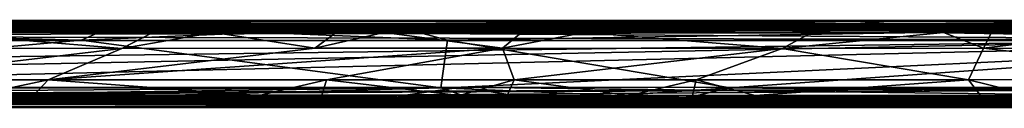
# Model space of a CAD drawing. Header units: millimetres. Extents: x -474 to 3044, y -109 to 1309.
# Tile 90 of 118: x 1921 to 2486, y 1030 to 1080. Entities that reach past the tile are written whole.
import ezdxf

# ---------------------------------------------------------------- set-up
doc = ezdxf.new("R2010")
doc.units = ezdxf.units.MM
doc.layers.add('Layer 01', color=7, linetype='Continuous', true_color=0x000000)

msp = doc.modelspace()

# ---------------------------------------------------------------- linework, layer by layer
at = {"layer": 'Layer 01'}
for points in [[(659.42, 1077.9, 1019), (2102.13, 1077.9, 1019), (1023.07, 1079.47, 1016.66)], [(2102.13, 1077.9, 1019), (1411.01, 1079.47, 1016.66), (1023.07, 1079.47, 1016.66)], [(2102.13, 1077.9, 1019), (1524.53, 1079.48, 1016.66), (1411.01, 1079.47, 1016.66)], [(2102.13, 1077.9, 1019), (1758.76, 1079.47, 1016.66), (1524.53, 1079.48, 1016.66)], [(2053.59, 1080, 953.01), (1710.3, 1080, 953), (1821.29, 1080, 960.68)], [(1773.38, 1079.52, 950.45), (1710.3, 1080, 953), (2053.59, 1080, 953.01)], [(2102.13, 1077.9, 1019), (1824.03, 1079.48, 1016.66), (1758.76, 1079.47, 1016.66)], [(1773.38, 1079.52, 950.45), (2053.59, 1080, 953.01), (2189.93, 1079.52, 950.45)], [(1773.38, 1079.52, 950.45), (2189.93, 1079.52, 950.45), (1826.68, 1078, 948.1)], [(2193.56, 1080, 960.69), (2166.29, 1080, 953), (1821.29, 1080, 960.68), (1826.38, 1080, 1006.45)], [(2053.59, 1080, 953.01), (1821.29, 1080, 960.68), (2166.29, 1080, 953)], [(1847.68, 1080, 1014), (1824.03, 1079.48, 1016.66), (2333.44, 1079.47, 1016.66)], [(2102.13, 1077.9, 1019), (2333.44, 1079.47, 1016.66), (1824.03, 1079.48, 1016.66)], [(1826.38, 1080, 1006.45), (2310.64, 1080, 1006.35), (2193.56, 1080, 960.69)], [(1826.38, 1080, 1006.45), (2245.34, 1080, 1014), (2310.64, 1080, 1006.35)], [(1826.38, 1080, 1006.45), (1847.68, 1080, 1014), (2245.34, 1080, 1014)], [(2189.93, 1079.52, 950.45), (2400.92, 1078, 948.1), (1826.68, 1078, 948.1)], [(2333.44, 1079.47, 1016.66), (2245.34, 1080, 1014), (1847.68, 1080, 1014)], [(2189.93, 1079.52, 950.45), (2053.59, 1080, 953.01), (2166.29, 1080, 953)], [(2102.13, 1077.9, 1019), (2732.29, 1077.9, 1019), (2412.5, 1079.47, 1016.66)], [(2102.13, 1077.9, 1019), (2412.5, 1079.47, 1016.66), (2333.44, 1079.47, 1016.66)], [(2166.29, 1080, 953), (2193.56, 1080, 960.69), (2190.13, 1080, 953.01)], [(2189.93, 1079.52, 950.45), (2166.29, 1080, 953), (2190.13, 1080, 953.01)], [(2189.93, 1079.52, 950.45), (2214.85, 1080, 953.01), (2304.65, 1080, 952.99)], [(2189.93, 1079.52, 950.45), (2304.65, 1080, 952.99), (2307.1, 1079.52, 950.46)], [(2189.93, 1079.52, 950.45), (2190.13, 1080, 953.01), (2214.85, 1080, 953.01)], [(2189.93, 1079.52, 950.45), (2307.1, 1079.52, 950.46), (2400.92, 1078, 948.1)], [(2190.13, 1080, 953.01), (2193.56, 1080, 960.69), (2214.85, 1080, 953.01)], [(2310.64, 1080, 1006.35), (2357.21, 1080, 1006.23), (2193.56, 1080, 960.69)], [(2357.21, 1080, 1006.23), (2444.56, 1080, 960.42), (2193.56, 1080, 960.69)], [(2304.65, 1080, 952.99), (2193.56, 1080, 960.69), (2411.05, 1080, 953)], [(2214.85, 1080, 953.01), (2193.56, 1080, 960.69), (2304.65, 1080, 952.99)], [(2411.05, 1080, 953), (2193.56, 1080, 960.69), (2444.56, 1080, 960.42)], [(2321.88, 1080, 1014), (2310.64, 1080, 1006.35), (2245.34, 1080, 1014)], [(2333.44, 1079.47, 1016.66), (2321.88, 1080, 1014), (2245.34, 1080, 1014)], [(2422.33, 1079.52, 950.46), (2307.1, 1079.52, 950.46), (2304.65, 1080, 952.99), (2411.05, 1080, 953)], [(2307.1, 1079.52, 950.46), (2422.33, 1079.52, 950.46), (2400.92, 1078, 948.1)], [(2310.64, 1080, 1006.35), (2321.88, 1080, 1014), (2336.9, 1080, 1014)], [(2310.64, 1080, 1006.35), (2336.9, 1080, 1014), (2357.21, 1080, 1006.23)], [(2321.88, 1080, 1014), (2333.44, 1079.47, 1016.66), (2336.9, 1080, 1014)], [(2357.84, 1080, 1014), (2333.44, 1079.47, 1016.66), (2412.5, 1079.47, 1016.66)], [(2333.44, 1079.47, 1016.66), (2357.84, 1080, 1014), (2336.9, 1080, 1014)], [(2357.84, 1080, 1014), (2357.21, 1080, 1006.23), (2336.9, 1080, 1014)], [(2357.21, 1080, 1006.23), (2718.53, 1080, 1006.4), (2444.56, 1080, 960.42)], [(2357.21, 1080, 1006.23), (2495.77, 1080, 1013.99), (2718.53, 1080, 1006.4)], [(2385.88, 1080, 1014), (2495.77, 1080, 1013.99), (2357.21, 1080, 1006.23)], [(2357.21, 1080, 1006.23), (2357.84, 1080, 1014), (2385.88, 1080, 1014)], [(2357.84, 1080, 1014), (2412.5, 1079.47, 1016.66), (2385.88, 1080, 1014)], [(2385.88, 1080, 1014), (2412.5, 1079.47, 1016.66), (2495.77, 1080, 1013.99)], [(2422.33, 1079.52, 950.46), (2576.52, 1078, 948.1), (2400.92, 1078, 948.1)], [(2411.05, 1080, 953), (2444.56, 1080, 960.42), (2440.33, 1080, 953.01)], [(2422.33, 1079.52, 950.46), (2411.05, 1080, 953), (2440.33, 1080, 953.01)], [(2495.77, 1080, 1013.99), (2412.5, 1079.47, 1016.66), (2591.04, 1079.48, 1016.66)], [(2732.29, 1077.9, 1019), (2591.04, 1079.48, 1016.66), (2412.5, 1079.47, 1016.66)], [(2422.33, 1079.52, 950.46), (2440.33, 1080, 953.01), (2560.54, 1079.52, 950.45)], [(2422.33, 1079.52, 950.46), (2560.54, 1079.52, 950.45), (2576.52, 1078, 948.1)], [(2444.56, 1080, 960.42), (2689.51, 1080, 953.02), (2440.33, 1080, 953.01)], [(2560.54, 1079.52, 950.45), (2440.33, 1080, 953.01), (2689.51, 1080, 953.02)], [(2718.53, 1080, 1006.4), (2680.87, 1080, 960.49), (2444.56, 1080, 960.42)], [(2444.56, 1080, 960.42), (2680.87, 1080, 960.49), (2689.51, 1080, 953.02)], [(-175.82, 1075.8, 950.14), (2055.51, 1075.8, 950.14), (2745.4, 1076.7, 951.48)], [(-175.82, 1075.8, 950.14), (2745.4, 1076.7, 951.48), (700.7, 1076.7, 951.48)], [(2210.52, 1074.45, 949.27), (2055.51, 1075.8, 950.14), (-175.82, 1075.8, 950.14)], [(1072.05, 1074.46, 949.28), (2210.52, 1074.45, 949.27), (-175.82, 1075.8, 950.14)], [(-166.79, 1074.52, 1017.7), (81.16, 1075.86, 1016.8), (2746.32, 1075.86, 1016.8), (2003.91, 1074.52, 1017.7)], [(604.35, 1073, 1018), (-166.79, 1074.52, 1017.7), (2003.91, 1074.52, 1017.7)], [(-162.26, 1072.99, 946), (-145.95, 1075.66, 946.52), (2493.43, 1073, 946)], [(926.71, 1078, 948.1), (2639.11, 1075.66, 946.52), (-145.95, 1075.66, 946.52)], [(2639.11, 1075.66, 946.52), (2493.43, 1073, 946), (-145.95, 1075.66, 946.52)], [(41.56, 1076.73, 1015.45), (1003.07, 1076.73, 1015.46), (2746.32, 1075.86, 1016.8)], [(41.56, 1076.73, 1015.45), (2746.32, 1075.86, 1016.8), (81.16, 1075.86, 1016.8)], [(604.35, 1073, 1018), (2003.91, 1074.52, 1017.7), (1558.21, 1073, 1018)], [(1224.94, 1075.54, 1020.52), (2102.13, 1077.9, 1019), (659.42, 1077.9, 1019)], [(2745.4, 1076.7, 951.48), (1069.45, 1077, 953.01), (700.7, 1076.7, 951.48)], [(765.28, 1077, 956.78), (2741.8, 1077, 956.81), (2268.06, 1077, 1010.13)], [(765.28, 1077, 956.78), (2268.06, 1077, 1010.13), (1729.52, 1077, 1010.13)], [(765.28, 1077, 956.78), (1069.45, 1077, 953.01), (2748.85, 1077, 953.01), (2741.8, 1077, 956.81)], [(2210.52, 1074.45, 949.27), (1072.05, 1074.46, 949.28), (781.13, 1072.99, 949), (2067.63, 1073, 949)], [(926.71, 1078, 948.1), (1256.41, 1078, 948.1), (2639.11, 1075.66, 946.52)], [(1003.07, 1076.73, 1015.46), (1743.09, 1076.73, 1015.45), (2746.32, 1075.86, 1016.8)], [(1069.45, 1077, 953.01), (2745.4, 1076.7, 951.48), (2748.85, 1077, 953.01)], [(1224.94, 1075.54, 1020.52), (1391.28, 1075.54, 1020.52), (2102.13, 1077.9, 1019)], [(1256.41, 1078, 948.1), (1826.68, 1078, 948.1), (2639.11, 1075.66, 946.52)], [(1391.28, 1075.54, 1020.52), (1552.03, 1075.54, 1020.52), (2102.13, 1077.9, 1019)], [(1552.03, 1075.54, 1020.52), (1722.42, 1075.54, 1020.52), (2102.13, 1077.9, 1019)], [(1558.21, 1073, 1018), (2003.91, 1074.52, 1017.7), (1784.14, 1072.99, 1018)], [(1722.42, 1075.54, 1020.52), (1938.42, 1075.55, 1020.52), (2102.13, 1077.9, 1019)], [(1722.42, 1075.54, 1020.52), (1832.84, 1073, 1021), (1938.42, 1075.55, 1020.52)], [(2268.06, 1077, 1010.13), (1751.83, 1077, 1013.98), (1729.52, 1077, 1010.13)], [(1743.09, 1076.73, 1015.45), (1751.83, 1077, 1013.98), (2276.66, 1076.73, 1015.46)], [(1743.09, 1076.73, 1015.45), (2276.66, 1076.73, 1015.46), (2746.32, 1075.86, 1016.8)], [(2276.66, 1076.73, 1015.46), (1751.83, 1077, 1013.98), (2274.05, 1077, 1013.99)], [(2268.06, 1077, 1010.13), (2274.05, 1077, 1013.99), (1751.83, 1077, 1013.98)], [(1784.14, 1072.99, 1018), (2003.91, 1074.52, 1017.7), (1966.42, 1073, 1018)], [(1826.68, 1078, 948.1), (2400.92, 1078, 948.1), (2639.11, 1075.66, 946.52)], [(1938.42, 1075.55, 1020.52), (1832.84, 1073, 1021), (1868.95, 1073, 1021)], [(1938.42, 1075.55, 1020.52), (1868.95, 1073, 1021), (1997.52, 1073, 1021)], [(1938.42, 1075.55, 1020.52), (2142.56, 1075.54, 1020.52), (2102.13, 1077.9, 1019)], [(1938.42, 1075.55, 1020.52), (2032.48, 1073, 1021), (2102.67, 1073, 1021)], [(1938.42, 1075.55, 1020.52), (2102.67, 1073, 1021), (2142.56, 1075.54, 1020.52)], [(1938.42, 1075.55, 1020.52), (1997.52, 1073, 1021), (2032.48, 1073, 1021)], [(1966.42, 1073, 1018), (2003.91, 1074.52, 1017.7), (2059.72, 1073, 1018)], [(2746.32, 1075.86, 1016.8), (2740.09, 1074.52, 1017.7), (2003.91, 1074.52, 1017.7)], [(2440.84, 1072.99, 1018), (2003.91, 1074.52, 1017.7), (2740.09, 1074.52, 1017.7)], [(2150.21, 1073, 1018), (2003.91, 1074.52, 1017.7), (2440.84, 1072.99, 1018)], [(2059.72, 1073, 1018), (2003.91, 1074.52, 1017.7), (2150.21, 1073, 1018)], [(2055.51, 1075.8, 950.14), (2746.19, 1075.8, 950.14), (2745.4, 1076.7, 951.48)], [(2300.97, 1074.45, 949.27), (2746.19, 1075.8, 950.14), (2055.51, 1075.8, 950.14)], [(2210.52, 1074.45, 949.27), (2300.97, 1074.45, 949.27), (2055.51, 1075.8, 950.14)], [(2300.97, 1074.45, 949.27), (2067.63, 1073, 949), (2746.27, 1072.99, 949)], [(2210.52, 1074.45, 949.27), (2067.63, 1073, 949), (2300.97, 1074.45, 949.27)], [(2563.08, 1075.54, 1020.52), (2732.29, 1077.9, 1019), (2102.13, 1077.9, 1019)], [(2370.31, 1075.55, 1020.52), (2563.08, 1075.54, 1020.52), (2102.13, 1077.9, 1019)], [(2142.56, 1075.54, 1020.52), (2370.31, 1075.55, 1020.52), (2102.13, 1077.9, 1019)], [(2142.56, 1075.54, 1020.52), (2102.67, 1073, 1021), (2130.23, 1073, 1021)], [(2142.56, 1075.54, 1020.52), (2130.23, 1073, 1021), (2208.98, 1073, 1021)], [(2142.56, 1075.54, 1020.52), (2208.98, 1073, 1021), (2370.31, 1075.55, 1020.52)], [(2370.31, 1075.55, 1020.52), (2208.98, 1073, 1021), (2245.1, 1073, 1021)], [(2370.31, 1075.55, 1020.52), (2245.1, 1073, 1021), (2375.71, 1073, 1021)], [(2741.8, 1077, 956.81), (2743.68, 1077, 1010.1), (2268.06, 1077, 1010.13)], [(2268.06, 1077, 1010.13), (2281.98, 1077, 1014.01), (2274.05, 1077, 1013.99)], [(2743.68, 1077, 1010.1), (2281.98, 1077, 1014.01), (2268.06, 1077, 1010.13)], [(2276.66, 1076.73, 1015.46), (2274.05, 1077, 1013.99), (2281.98, 1077, 1014.01)], [(2276.66, 1076.73, 1015.46), (2281.98, 1077, 1014.01), (2746.43, 1076.73, 1015.45)], [(2276.66, 1076.73, 1015.46), (2746.43, 1076.73, 1015.45), (2746.32, 1075.86, 1016.8)], [(2746.43, 1076.73, 1015.45), (2281.98, 1077, 1014.01), (2739.79, 1077, 1013.97)], [(2281.98, 1077, 1014.01), (2743.68, 1077, 1010.1), (2739.79, 1077, 1013.97)], [(2300.97, 1074.45, 949.27), (2746.09, 1074.45, 949.27), (2746.19, 1075.8, 950.14)], [(2300.97, 1074.45, 949.27), (2746.27, 1072.99, 949), (2746.09, 1074.45, 949.27)], [(2370.31, 1075.55, 1020.52), (2451.26, 1073, 1021), (2478.82, 1073, 1021)], [(2370.31, 1075.55, 1020.52), (2478.82, 1073, 1021), (2563.08, 1075.54, 1020.52)], [(2370.31, 1075.55, 1020.52), (2375.71, 1073, 1021), (2451.26, 1073, 1021)], [(2400.92, 1078, 948.1), (2576.52, 1078, 948.1), (2639.11, 1075.66, 946.52)], [(2440.84, 1072.99, 1018), (2740.09, 1074.52, 1017.7), (2730.02, 1072.98, 1018)], [(2563.08, 1075.54, 1020.52), (2478.82, 1073, 1021), (2548.98, 1073, 1021)], [(-168.34, 1068.47, 946), (2493.43, 1073, 946), (2605.47, 1068.49, 946), (595.83, 1041.51, 946)], [(-168.34, 1068.47, 946), (-162.26, 1072.99, 946), (2493.43, 1073, 946)], [(2738.57, 1068.58, 949), (781.13, 1072.99, 949), (-165.47, 1068.57, 949)], [(1606.03, 1041.52, 949), (2738.57, 1068.58, 949), (-165.47, 1068.57, 949)], [(2605.47, 1068.49, 946), (1255.33, 1041.42, 946), (595.83, 1041.51, 946)], [(2738.57, 1068.58, 949), (2067.63, 1073, 949), (781.13, 1072.99, 949)], [(2737.5, 1041.44, 946), (1462.19, 1037.01, 946), (1255.33, 1041.42, 946), (2605.47, 1068.49, 946)], [(1606.03, 1041.52, 949), (2174.36, 1041.63, 949), (2738.57, 1068.58, 949)], [(1956.24, 1068.71, 1018), (1649.86, 1041.27, 1018), (1660.52, 1068.72, 1018)], [(1956.24, 1068.71, 1018), (2162.74, 1041.35, 1018), (1649.86, 1041.27, 1018)], [(1660.52, 1068.72, 1018), (1784.14, 1072.99, 1018), (1956.24, 1068.71, 1018)], [(1966.42, 1073, 1018), (1956.24, 1068.71, 1018), (1784.14, 1072.99, 1018)], [(1824.14, 1064.18, 1021), (1979.58, 1063.99, 1021), (1868.95, 1073, 1021)], [(1997.52, 1073, 1021), (1868.95, 1073, 1021), (1979.58, 1063.99, 1021)], [(1956.24, 1068.71, 1018), (2059.72, 1073, 1018), (2166.59, 1068.65, 1018), (2162.74, 1041.35, 1018)], [(1956.24, 1068.71, 1018), (1966.42, 1073, 1018), (2059.72, 1073, 1018)], [(1979.58, 1063.99, 1021), (2090.37, 1064.07, 1021), (2032.48, 1073, 1021)], [(1979.58, 1063.99, 1021), (2032.48, 1073, 1021), (1997.52, 1073, 1021)], [(2090.37, 1064.07, 1021), (2102.67, 1073, 1021), (2032.48, 1073, 1021)], [(2166.59, 1068.65, 1018), (2059.72, 1073, 1018), (2150.21, 1073, 1018)], [(2738.57, 1068.58, 949), (2746.27, 1072.99, 949), (2067.63, 1073, 949)], [(2102.67, 1073, 1021), (2090.37, 1064.07, 1021), (2130.23, 1073, 1021)], [(2198.2, 1064.1, 1021), (2130.23, 1073, 1021), (2090.37, 1064.07, 1021)], [(2130.23, 1073, 1021), (2198.2, 1064.1, 1021), (2208.98, 1073, 1021)], [(2166.59, 1068.65, 1018), (2150.21, 1073, 1018), (2440.84, 1072.99, 1018)], [(2328.78, 1041.34, 1018), (2264.93, 1037.01, 1018), (2162.74, 1041.35, 1018), (2166.59, 1068.65, 1018)], [(2166.59, 1068.65, 1018), (2440.84, 1072.99, 1018), (2709.86, 1068.57, 1018)], [(2709.86, 1068.57, 1018), (2328.78, 1041.34, 1018), (2166.59, 1068.65, 1018)], [(2174.36, 1041.63, 949), (2734.3, 1041.55, 949), (2738.57, 1068.58, 949)], [(2198.2, 1064.1, 1021), (2358.66, 1063.97, 1021), (2245.1, 1073, 1021)], [(2198.2, 1064.1, 1021), (2245.1, 1073, 1021), (2208.98, 1073, 1021)], [(2358.66, 1063.97, 1021), (2375.71, 1073, 1021), (2245.1, 1073, 1021)], [(2709.86, 1068.57, 1018), (2711.12, 1041.35, 1018), (2328.78, 1041.34, 1018)], [(2358.66, 1063.97, 1021), (2474.24, 1064.07, 1021), (2451.26, 1073, 1021)], [(2358.66, 1063.97, 1021), (2451.26, 1073, 1021), (2375.71, 1073, 1021)], [(2730.02, 1072.98, 1018), (2709.86, 1068.57, 1018), (2440.84, 1072.99, 1018)], [(2474.24, 1064.07, 1021), (2478.82, 1073, 1021), (2451.26, 1073, 1021)], [(2474.24, 1064.07, 1021), (2612.2, 1063.9, 1021), (2548.98, 1073, 1021)], [(2474.24, 1064.07, 1021), (2548.98, 1073, 1021), (2478.82, 1073, 1021)], [(1979.58, 1063.99, 1021), (1824.14, 1064.18, 1021), (1827.48, 1045.94, 1021)], [(1979.58, 1063.99, 1021), (1827.48, 1045.94, 1021), (1937.3, 1045.99, 1021)], [(2198.2, 1064.1, 1021), (2090.37, 1064.07, 1021), (1937.3, 1045.99, 1021)], [(2198.2, 1064.1, 1021), (1937.3, 1045.99, 1021), (2097.09, 1045.9, 1021)], [(2090.37, 1064.07, 1021), (1979.58, 1063.99, 1021), (1937.3, 1045.99, 1021)], [(2198.2, 1064.1, 1021), (2097.09, 1045.9, 1021), (2204.88, 1045.93, 1021)], [(2358.66, 1063.97, 1021), (2198.2, 1064.1, 1021), (2204.88, 1045.93, 1021)], [(2358.66, 1063.97, 1021), (2204.88, 1045.93, 1021), (2309.37, 1045.82, 1021)], [(2465.62, 1045.96, 1021), (2358.66, 1063.97, 1021), (2309.37, 1045.82, 1021)], [(2358.66, 1063.97, 1021), (2465.62, 1045.96, 1021), (2474.24, 1064.07, 1021)], [(2627.02, 1046.04, 1021), (2474.24, 1064.07, 1021), (2465.62, 1045.96, 1021)], [(2612.2, 1063.9, 1021), (2474.24, 1064.07, 1021), (2627.02, 1046.04, 1021)], [(1937.3, 1045.99, 1021), (1827.48, 1045.94, 1021), (1894.89, 1037, 1021)], [(1937.3, 1045.99, 1021), (1894.89, 1037, 1021), (1929.01, 1037, 1021)], [(1937.3, 1045.99, 1021), (1929.01, 1037, 1021), (2058.39, 1037, 1021)], [(1937.3, 1045.99, 1021), (2058.39, 1037, 1021), (2097.09, 1045.9, 1021)], [(2097.09, 1045.9, 1021), (2058.39, 1037, 1021), (2094.49, 1037, 1021)], [(2173.26, 1037, 1021), (2097.09, 1045.9, 1021), (2094.49, 1037, 1021)], [(2097.09, 1045.9, 1021), (2173.26, 1037, 1021), (2204.88, 1045.93, 1021)], [(2204.88, 1045.93, 1021), (2173.26, 1037, 1021), (2200.81, 1037, 1021)], [(2204.88, 1045.93, 1021), (2200.81, 1037, 1021), (2271, 1037, 1021)], [(2204.88, 1045.93, 1021), (2271, 1037, 1021), (2309.37, 1045.82, 1021)], [(2309.37, 1045.82, 1021), (2271, 1037, 1021), (2307.11, 1037, 1021)], [(2309.37, 1045.82, 1021), (2307.11, 1037, 1021), (2343.21, 1037, 1021)], [(2465.62, 1045.96, 1021), (2309.37, 1045.82, 1021), (2343.21, 1037, 1021)], [(2465.62, 1045.96, 1021), (2343.21, 1037, 1021), (2472.39, 1037, 1021)], [(2627.02, 1046.04, 1021), (2465.62, 1045.96, 1021), (2502.11, 1037, 1021)], [(2465.62, 1045.96, 1021), (2472.39, 1037, 1021), (2502.11, 1037, 1021)], [(1462.19, 1037.01, 946), (2737.5, 1041.44, 946), (1756.73, 1037.02, 946)], [(2009.38, 1037.02, 1018), (1482.87, 1037, 1018), (1649.86, 1041.27, 1018)], [(1606.03, 1041.52, 949), (1515.33, 1037, 949), (2174.36, 1041.63, 949)], [(2174.36, 1041.63, 949), (1515.33, 1037, 949), (1835.78, 1037.01, 949)], [(1649.86, 1041.27, 1018), (2162.74, 1041.35, 1018), (2009.38, 1037.02, 1018)], [(2737.5, 1041.44, 946), (2122.22, 1037.02, 946), (1756.73, 1037.02, 946)], [(2174.36, 1041.63, 949), (1835.78, 1037.01, 949), (2141.06, 1037, 949)], [(2162.74, 1041.35, 1018), (2175.23, 1037, 1018), (2009.38, 1037.02, 1018)], [(2122.22, 1037.02, 946), (2737.5, 1041.44, 946), (2738.28, 1036.99, 946)], [(2174.36, 1041.63, 949), (2141.06, 1037, 949), (2204.94, 1037, 949)], [(2162.74, 1041.35, 1018), (2264.93, 1037.01, 1018), (2175.23, 1037, 1018)], [(2174.36, 1041.63, 949), (2541.96, 1037.02, 949), (2734.3, 1041.55, 949)], [(2541.96, 1037.02, 949), (2174.36, 1041.63, 949), (2204.94, 1037, 949)], [(2328.78, 1041.34, 1018), (2309.89, 1037, 1018), (2264.93, 1037.01, 1018)], [(2328.78, 1041.34, 1018), (2736.82, 1037.03, 1018), (2309.89, 1037, 1018)], [(2736.82, 1037.03, 1018), (2328.78, 1041.34, 1018), (2711.12, 1041.35, 1018)], [(-176.33, 1034.14, 950.2), (2743.48, 1034.14, 950.2), (1683.85, 1035.48, 949.3)], [(962.89, 1033.27, 951.54), (2743.48, 1034.14, 950.2), (-176.33, 1034.14, 950.2)], [(1134.05, 1035.55, 1017.73), (2746.32, 1034.2, 1016.86), (-176.08, 1034.2, 1016.86)], [(-176.08, 1034.2, 1016.86), (2746.32, 1034.2, 1016.86), (-166.6, 1033.3, 1015.52)], [(2746.32, 1034.2, 1016.86), (1624.66, 1033.3, 1015.52), (-166.6, 1033.3, 1015.52)], [(962.89, 1033.27, 951.54), (1411.6, 1033.27, 951.55), (2743.48, 1034.14, 950.2)], [(1134.05, 1035.55, 1017.73), (1482.87, 1037, 1018), (2159.16, 1035.55, 1017.73)], [(1134.05, 1035.55, 1017.73), (2159.16, 1035.55, 1017.73), (2746.32, 1034.2, 1016.86)], [(1411.6, 1033.27, 951.55), (2746.17, 1033.27, 951.54), (2743.48, 1034.14, 950.2)], [(2159.16, 1035.55, 1017.73), (1482.87, 1037, 1018), (2009.38, 1037.02, 1018)], [(1555.49, 1032, 1018.9), (2288.78, 1032, 1018.9), (2000.65, 1034.34, 1020.48)], [(1555.49, 1032, 1018.9), (2000.65, 1034.34, 1020.48), (1830.09, 1034.34, 1020.48)], [(2746.32, 1034.2, 1016.86), (2173.58, 1033.3, 1015.52), (1624.66, 1033.3, 1015.52)], [(2284.97, 1035.48, 949.3), (1835.78, 1037.01, 949), (1683.85, 1035.48, 949.3)], [(2743.48, 1034.14, 950.2), (2284.97, 1035.48, 949.3), (1683.85, 1035.48, 949.3)], [(1887.74, 1034.45, 946.48), (1756.73, 1037.02, 946), (1961.96, 1034.46, 946.48)], [(1961.96, 1034.46, 946.48), (1756.73, 1037.02, 946), (2122.22, 1037.02, 946)], [(1894.89, 1037, 1021), (1830.09, 1034.34, 1020.48), (1929.01, 1037, 1021)], [(1929.01, 1037, 1021), (1830.09, 1034.34, 1020.48), (2000.65, 1034.34, 1020.48)], [(1835.78, 1037.01, 949), (2284.97, 1035.48, 949.3), (2141.06, 1037, 949)], [(2732.66, 1034.46, 946.48), (2732.29, 1032.1, 948), (1879.97, 1032.1, 948)], [(2233.14, 1034.45, 946.48), (2732.66, 1034.46, 946.48), (1879.97, 1032.1, 948)], [(1961.96, 1034.46, 946.48), (2233.14, 1034.45, 946.48), (1879.97, 1032.1, 948)], [(1887.74, 1034.45, 946.48), (1961.96, 1034.46, 946.48), (1879.97, 1032.1, 948)], [(1929.01, 1037, 1021), (2000.65, 1034.34, 1020.48), (2058.39, 1037, 1021)], [(1961.96, 1034.46, 946.48), (2122.22, 1037.02, 946), (2233.14, 1034.45, 946.48)], [(2094.49, 1037, 1021), (2000.65, 1034.34, 1020.48), (2206.2, 1034.34, 1020.48)], [(2058.39, 1037, 1021), (2000.65, 1034.34, 1020.48), (2094.49, 1037, 1021)], [(2288.78, 1032, 1018.9), (2206.2, 1034.34, 1020.48), (2000.65, 1034.34, 1020.48)], [(2159.16, 1035.55, 1017.73), (2009.38, 1037.02, 1018), (2175.23, 1037, 1018)], [(2094.49, 1037, 1021), (2206.2, 1034.34, 1020.48), (2173.26, 1037, 1021)], [(2233.14, 1034.45, 946.48), (2122.22, 1037.02, 946), (2738.28, 1036.99, 946)], [(2141.06, 1037, 949), (2284.97, 1035.48, 949.3), (2204.94, 1037, 949)], [(2159.16, 1035.55, 1017.73), (2736.82, 1037.03, 1018), (2746.04, 1035.55, 1017.73)], [(2159.16, 1035.55, 1017.73), (2309.89, 1037, 1018), (2736.82, 1037.03, 1018)], [(2159.16, 1035.55, 1017.73), (2264.93, 1037.01, 1018), (2309.89, 1037, 1018)], [(2159.16, 1035.55, 1017.73), (2175.23, 1037, 1018), (2264.93, 1037.01, 1018)], [(2159.16, 1035.55, 1017.73), (2746.04, 1035.55, 1017.73), (2746.32, 1034.2, 1016.86)], [(2173.26, 1037, 1021), (2206.2, 1034.34, 1020.48), (2200.81, 1037, 1021)], [(2746.32, 1034.2, 1016.86), (2745.46, 1033.3, 1015.52), (2173.58, 1033.3, 1015.52)], [(2200.81, 1037, 1021), (2206.2, 1034.34, 1020.48), (2271, 1037, 1021)], [(2204.94, 1037, 949), (2284.97, 1035.48, 949.3), (2541.96, 1037.02, 949)], [(2271, 1037, 1021), (2206.2, 1034.34, 1020.48), (2307.11, 1037, 1021)], [(2307.11, 1037, 1021), (2206.2, 1034.34, 1020.48), (2467.01, 1034.34, 1020.47)], [(2288.78, 1032, 1018.9), (2467.01, 1034.34, 1020.47), (2206.2, 1034.34, 1020.48)], [(2233.14, 1034.45, 946.48), (2738.28, 1036.99, 946), (2732.66, 1034.46, 946.48)], [(2541.96, 1037.02, 949), (2284.97, 1035.48, 949.3), (2496.23, 1035.48, 949.3)], [(2743.48, 1034.14, 950.2), (2496.23, 1035.48, 949.3), (2284.97, 1035.48, 949.3)], [(2288.78, 1032, 1018.9), (2732.29, 1032, 1018.9), (2467.01, 1034.34, 1020.47)], [(2307.11, 1037, 1021), (2467.01, 1034.34, 1020.47), (2343.21, 1037, 1021)], [(2343.21, 1037, 1021), (2467.01, 1034.34, 1020.47), (2472.39, 1037, 1021)], [(2502.11, 1037, 1021), (2467.01, 1034.34, 1020.47), (2632.05, 1037, 1021)], [(2472.39, 1037, 1021), (2467.01, 1034.34, 1020.47), (2502.11, 1037, 1021)], [(2632.05, 1037, 1021), (2467.01, 1034.34, 1020.47), (2715.05, 1034.34, 1020.48)], [(2732.29, 1032, 1018.9), (2715.05, 1034.34, 1020.48), (2467.01, 1034.34, 1020.47)], [(1637.51, 1033, 1010.1), (2743.69, 1033, 956.92), (-172.75, 1033, 956.72)], [(2743.69, 1033, 956.92), (910.88, 1033, 953.02), (-172.75, 1033, 956.72)], [(1411.6, 1033.27, 951.55), (910.88, 1033, 953.02), (2740.82, 1033, 953.03)], [(2743.69, 1033, 956.92), (2740.82, 1033, 953.03), (910.88, 1033, 953.02)], [(1411.6, 1033.27, 951.55), (2740.82, 1033, 953.03), (2746.17, 1033.27, 951.54)], [(1871.26, 1030.48, 1016.55), (2288.78, 1032, 1018.9), (1555.49, 1032, 1018.9)], [(1802.1, 1033, 1013.99), (1624.66, 1033.3, 1015.52), (2173.58, 1033.3, 1015.52)], [(1637.51, 1033, 1010.1), (2033.74, 1033, 1010.18), (2743.69, 1033, 956.92)], [(1637.51, 1033, 1010.1), (1998.99, 1033, 1014), (2033.74, 1033, 1010.18)], [(1637.51, 1033, 1010.1), (1802.1, 1033, 1013.99), (1998.99, 1033, 1014)], [(2268.62, 1030, 960.65), (2437.53, 1030, 1006.52), (1714.19, 1030, 1006.32)], [(2268.62, 1030, 960.65), (1714.19, 1030, 1006.32), (1901.67, 1030, 960.63)], [(2060.04, 1030, 1014.01), (1714.19, 1030, 1006.32), (2219.64, 1030, 1014)], [(1769.99, 1030, 1014), (1714.19, 1030, 1006.32), (2060.04, 1030, 1014.01)], [(2437.53, 1030, 1006.52), (2219.64, 1030, 1014), (1714.19, 1030, 1006.32)], [(1871.26, 1030.48, 1016.55), (1769.99, 1030, 1014), (2060.04, 1030, 1014.01)], [(1802.1, 1033, 1013.99), (2173.58, 1033.3, 1015.52), (1998.99, 1033, 1014)], [(1879.97, 1032.1, 948), (2731.51, 1030.52, 950.34), (1829.46, 1030.52, 950.34)], [(2263.14, 1030, 953), (1829.46, 1030.52, 950.34), (2473.84, 1030, 953)], [(1829.46, 1030.52, 950.34), (2263.14, 1030, 953), (1896.57, 1030, 953)], [(2731.51, 1030.52, 950.34), (2473.84, 1030, 953), (1829.46, 1030.52, 950.34)], [(1871.26, 1030.48, 1016.55), (2061.8, 1030.48, 1016.54), (2288.78, 1032, 1018.9)], [(1871.26, 1030.48, 1016.55), (2060.04, 1030, 1014.01), (2061.8, 1030.48, 1016.54)], [(1879.97, 1032.1, 948), (2732.29, 1032.1, 948), (2731.51, 1030.52, 950.34)], [(1901.67, 1030, 960.63), (1896.57, 1030, 953), (2263.14, 1030, 953)], [(1901.67, 1030, 960.63), (2263.14, 1030, 953), (2268.62, 1030, 960.65)], [(2173.58, 1033.3, 1015.52), (2055.13, 1033, 1013.99), (1998.99, 1033, 1014)], [(2033.74, 1033, 1010.18), (1998.99, 1033, 1014), (2055.13, 1033, 1013.99)], [(2033.74, 1033, 1010.18), (2742.08, 1033, 1010.27), (2743.69, 1033, 956.92)], [(2033.74, 1033, 1010.18), (2055.13, 1033, 1013.99), (2749.29, 1033, 1013.99), (2742.08, 1033, 1010.27)], [(2055.13, 1033, 1013.99), (2173.58, 1033.3, 1015.52), (2749.29, 1033, 1013.99)], [(2181.77, 1030.48, 1016.55), (2060.04, 1030, 1014.01), (2219.64, 1030, 1014)], [(2061.8, 1030.48, 1016.54), (2060.04, 1030, 1014.01), (2181.77, 1030.48, 1016.55)], [(2061.8, 1030.48, 1016.54), (2181.77, 1030.48, 1016.55), (2288.78, 1032, 1018.9)], [(2749.29, 1033, 1013.99), (2173.58, 1033.3, 1015.52), (2745.46, 1033.3, 1015.52)], [(2181.77, 1030.48, 1016.55), (2307.1, 1030.48, 1016.54), (2288.78, 1032, 1018.9)], [(2320.01, 1030, 1014.01), (2307.1, 1030.48, 1016.54), (2181.77, 1030.48, 1016.55), (2219.64, 1030, 1014)], [(2219.64, 1030, 1014), (2437.53, 1030, 1006.52), (2320.01, 1030, 1014.01)], [(2263.14, 1030, 953), (2473.84, 1030, 953), (2268.62, 1030, 960.65)], [(2268.62, 1030, 960.65), (2718.21, 1030, 960.68), (2437.53, 1030, 1006.52)], [(2268.62, 1030, 960.65), (2473.84, 1030, 953), (2738.01, 1030, 953), (2718.21, 1030, 960.68)], [(2432.05, 1030.48, 1016.54), (2732.29, 1032, 1018.9), (2288.78, 1032, 1018.9)], [(2307.1, 1030.48, 1016.54), (2432.05, 1030.48, 1016.54), (2288.78, 1032, 1018.9)], [(2307.1, 1030.48, 1016.54), (2320.01, 1030, 1014.01), (2432.05, 1030.48, 1016.54)], [(2432.05, 1030.48, 1016.54), (2320.01, 1030, 1014.01), (2410.1, 1030, 1013.99)], [(2320.01, 1030, 1014.01), (2437.53, 1030, 1006.52), (2410.1, 1030, 1013.99)], [(2432.05, 1030.48, 1016.54), (2410.1, 1030, 1013.99), (2434.76, 1030, 1013.99)], [(2410.1, 1030, 1013.99), (2437.53, 1030, 1006.52), (2434.76, 1030, 1013.99)], [(2432.05, 1030.48, 1016.54), (2536.91, 1030.48, 1016.54), (2732.29, 1032, 1018.9)], [(2432.05, 1030.48, 1016.54), (2460.05, 1030, 1014), (2536.91, 1030.48, 1016.54)], [(2460.05, 1030, 1014), (2432.05, 1030.48, 1016.54), (2434.76, 1030, 1013.99)], [(2434.76, 1030, 1013.99), (2437.53, 1030, 1006.52), (2460.05, 1030, 1014)], [(2718.21, 1030, 960.68), (2680.86, 1030, 1006.51), (2437.53, 1030, 1006.52)], [(2437.53, 1030, 1006.52), (2680.86, 1030, 1006.51), (2689.59, 1030, 1013.98), (2460.05, 1030, 1014)], [(2536.91, 1030.48, 1016.54), (2460.05, 1030, 1014), (2689.59, 1030, 1013.98)], [(2473.84, 1030, 953), (2731.51, 1030.52, 950.34), (2738.01, 1030, 953)]]:
    msp.add_3dface(points, dxfattribs=at)

doc.saveas('drawing.dxf')
